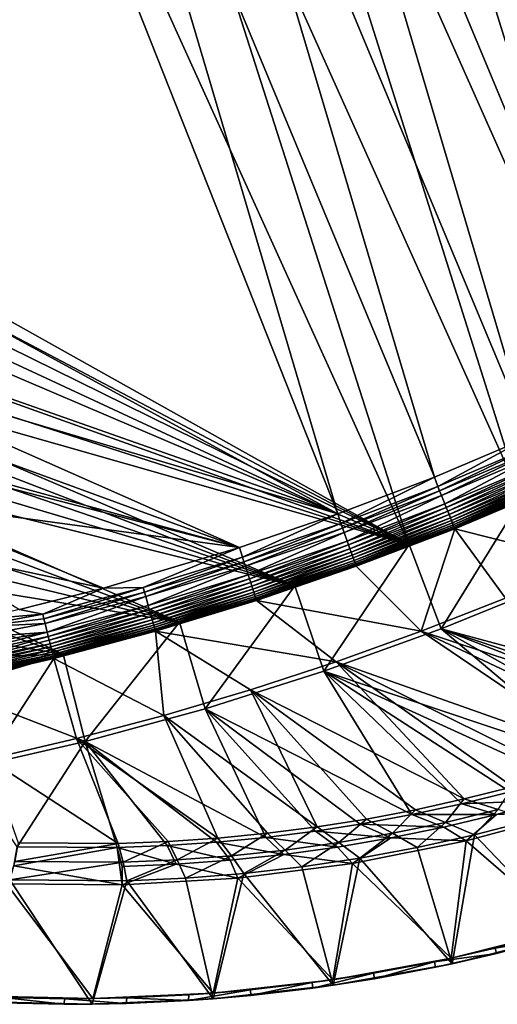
# Model space of a CAD drawing. Header units: metres. Extents: x 0 to 1501, y -1015 to 0.
# Tile 6 of 20: x 511 to 766, y -1015 to -489. Entities that reach past the tile are written whole.
import ezdxf

# ---------------------------------------------------------------- set-up
doc = ezdxf.new("R2010")
doc.units = ezdxf.units.M

msp = doc.modelspace()

# ---------------------------------------------------------------- linework, layer by layer
at = {"layer": 'None'}
for points in [[(732.884949, -153.671341, -406), (797.747375, -137.438324, -406), (953.535645, -657.19519, -406)], [(668.619629, -172.593781, -406), (732.884949, -153.671341, -406), (896.670044, -688.680969, -406)], [(896.670044, -688.680969, -406), (732.884949, -153.671341, -406), (953.535645, -657.19519, -406)], [(605.147095, -194.159134, -406), (668.619629, -172.593781, -406), (838.549561, -717.892029, -406)], [(838.549561, -717.892029, -406), (668.619629, -172.593781, -406), (896.670044, -688.680969, -406)], [(729.207825, -184.446411, -403), (883.227234, -663.339172, -403), (777.408325, -171.755096, -403)], [(729.207825, -184.446411, -403), (688.716125, -196.364151, -403), (883.227234, -663.339172, -403)], [(542.608215, -218.322891, -406), (605.147095, -194.159134, -406), (779.312256, -744.756042, -406)], [(779.312256, -744.756042, -406), (605.147095, -194.159134, -406), (838.549561, -717.892029, -406)], [(688.716125, -196.364151, -403), (635.930908, -213.669968, -403), (833.802429, -688.34259, -403)], [(688.716125, -196.364151, -403), (833.802429, -688.34259, -403), (883.227234, -663.339172, -403)], [(635.930908, -213.669968, -403), (583.776184, -232.799683, -403), (783.53894, -711.620422, -403)], [(635.930908, -213.669968, -403), (783.53894, -711.620422, -403), (833.802429, -688.34259, -403)], [(481.171814, -245.016495, -406), (542.608215, -218.322891, -406), (719.086121, -769.217773, -406)], [(719.086121, -769.217773, -406), (542.608215, -218.322891, -406), (779.312256, -744.756042, -406)], [(583.776184, -232.799683, -403), (533.07843, -253.404587, -403), (732.65155, -733.082275, -403)], [(583.776184, -232.799683, -403), (732.65155, -733.082275, -403), (783.53894, -711.620422, -403)], [(328.518768, -550.732056, -406), (481.171814, -245.016495, -406), (719.086121, -769.217773, -406)], [(533.07843, -253.404587, -403), (490.425323, -272.33667, -403), (681.053406, -752.77417, -403)], [(533.07843, -253.404587, -403), (681.053406, -752.77417, -403), (732.65155, -733.082275, -403)], [(490.425323, -272.33667, -403), (356.401245, -576.011963, -403), (681.053406, -752.77417, -403)], [(719.086121, -769.217773, -406), (334.068481, -566.412903, -406), (328.518768, -550.732056, -406)], [(340.072449, -582.551208, -406), (334.068481, -566.412903, -406), (719.086121, -769.217773, -406)], [(681.053406, -752.77417, -403), (356.401245, -576.011963, -403), (369.067413, -607.883789, -403)], [(352.068939, -612.611084, -406), (340.072449, -582.551208, -406), (719.086121, -769.217773, -406)], [(369.067413, -607.883789, -403), (387.853821, -649.711243, -403), (681.053406, -752.77417, -403)], [(719.086121, -769.217773, -406), (365.180939, -642.72583, -406), (352.068939, -612.611084, -406)], [(372.060974, -657.571045, -406), (365.180939, -642.72583, -406), (719.086121, -769.217773, -406)], [(387.853821, -649.711243, -403), (397.098663, -668.424438, -403), (681.053406, -752.77417, -403)], [(379.194702, -672.357117, -406), (372.060974, -657.571045, -406), (719.086121, -769.217773, -406)], [(681.053406, -752.77417, -403), (397.098663, -668.424438, -403), (628.328674, -770.826782, -403)], [(397.098663, -668.424438, -403), (408.636932, -690.363159, -403), (628.328674, -770.826782, -403)], [(386.535706, -686.987732, -406), (379.194702, -672.357117, -406), (658.044983, -791.21698, -406)], [(379.194702, -672.357117, -406), (719.086121, -769.217773, -406), (658.044983, -791.21698, -406)], [(658.044983, -791.21698, -406), (393.928131, -701.174194, -406), (386.535706, -686.987732, -406)], [(628.328674, -770.826782, -403), (408.636932, -690.363159, -403), (422.203125, -714.41864, -403)], [(401.564972, -715.302673, -406), (393.928131, -701.174194, -406), (658.044983, -791.21698, -406)], [(409.506348, -729.472778, -406), (401.564972, -715.302673, -406), (658.044983, -791.21698, -406)], [(422.203125, -714.41864, -403), (424.421448, -718.191345, -403), (628.328674, -770.826782, -403)], [(783.53894, -711.620422, -403), (732.65155, -733.082275, -403), (734.48114, -738.090393, -402.52005)], [(734.48114, -738.090393, -402.52005), (785.694397, -716.493469, -402.52005), (783.53894, -711.620422, -403)], [(424.421448, -718.191345, -403), (441.180847, -745.389282, -403), (628.328674, -770.826782, -403)], [(735.457214, -740.521851, -401.92572), (785.694397, -716.493469, -402.52005), (734.48114, -738.090393, -402.52005)], [(786.754089, -718.889709, -401.92572), (785.694397, -716.493469, -402.52005), (735.457214, -740.521851, -401.92572)], [(786.754089, -718.889709, -401.92572), (735.457214, -740.521851, -401.92572), (736.40979, -742.894775, -401.100159)], [(787.788269, -721.22821, -401.100159), (786.754089, -718.889709, -401.92572), (736.40979, -742.894775, -401.100159)], [(787.788269, -721.22821, -401.100159), (736.40979, -742.894775, -401.100159), (738.210754, -747.381165, -398.780426)], [(789.743591, -725.649475, -398.780426), (787.788269, -721.22821, -401.100159), (738.210754, -747.381165, -398.780426)], [(789.743591, -725.649475, -398.780426), (738.210754, -747.381165, -398.780426), (739.045654, -749.460876, -397.307617)], [(790.649963, -727.699036, -397.307617), (789.743591, -725.649475, -398.780426), (739.045654, -749.460876, -397.307617)], [(417.760834, -743.682678, -406), (409.506348, -729.472778, -406), (596.305847, -810.727783, -406)], [(409.506348, -729.472778, -406), (658.044983, -791.21698, -406), (596.305847, -810.727783, -406)], [(790.649963, -727.699036, -397.307617), (739.045654, -749.460876, -397.307617), (739.828003, -751.409851, -395.641296)], [(791.499451, -729.619751, -395.641296), (790.649963, -727.699036, -397.307617), (739.828003, -751.409851, -395.641296)], [(791.499451, -729.619751, -395.641296), (739.828003, -751.409851, -395.641296), (740.551636, -753.212463, -393.793457)], [(792.285034, -731.396179, -393.793457), (791.499451, -729.619751, -395.641296), (740.551636, -753.212463, -393.793457)], [(792.285034, -731.396179, -393.793457), (740.551636, -753.212463, -393.793457), (741.211182, -754.855347, -391.779236)], [(793.001099, -733.015259, -391.779236), (792.285034, -731.396179, -393.793457), (741.211182, -754.855347, -391.779236)], [(732.65155, -733.082275, -403), (681.053406, -752.77417, -403), (682.543762, -757.902161, -402.52005)], [(732.65155, -733.082275, -403), (682.543762, -757.902161, -402.52005), (734.48114, -738.090393, -402.52005)], [(793.001099, -733.015259, -391.779236), (741.211182, -754.855347, -391.779236), (741.801514, -756.325928, -389.61441)], [(793.642029, -734.464539, -389.61441), (793.001099, -733.015259, -391.779236), (741.801514, -756.325928, -389.61441)], [(793.642029, -734.464539, -389.61441), (741.801514, -756.325928, -389.61441), (742.317627, -757.611511, -387.314758)], [(794.202332, -735.731506, -387.314758), (793.642029, -734.464539, -389.61441), (742.317627, -757.611511, -387.314758)], [(794.202332, -735.731506, -387.314758), (742.317627, -757.611511, -387.314758), (742.7547, -758.700439, -384.897552)], [(794.67688, -736.804626, -384.897552), (794.202332, -735.731506, -387.314758), (742.7547, -758.700439, -384.897552)], [(794.67688, -736.804626, -384.897552), (742.7547, -758.700439, -384.897552), (743.109802, -759.585022, -382.385681)], [(795.062439, -737.676331, -382.385681), (794.67688, -736.804626, -384.897552), (743.109802, -759.585022, -382.385681)], [(734.48114, -738.090393, -402.52005), (682.543762, -757.902161, -402.52005), (683.435059, -760.366028, -401.92572)], [(683.435059, -760.366028, -401.92572), (735.457214, -740.521851, -401.92572), (734.48114, -738.090393, -402.52005)], [(684.304871, -762.770508, -401.100159), (735.457214, -740.521851, -401.92572), (683.435059, -760.366028, -401.92572)], [(736.40979, -742.894775, -401.100159), (735.457214, -740.521851, -401.92572), (684.304871, -762.770508, -401.100159)], [(795.062439, -737.676331, -382.385681), (743.109802, -759.585022, -382.385681), (743.380188, -760.258545, -379.803467)], [(795.355957, -738.340149, -379.803467), (795.062439, -737.676331, -382.385681), (743.380188, -760.258545, -379.803467)], [(795.355957, -738.340149, -379.803467), (743.380188, -760.258545, -379.803467), (743.555603, -760.717468, -377.175201)], [(795.546326, -738.793762, -377.175201), (795.355957, -738.340149, -379.803467), (743.555603, -760.717468, -377.175201)], [(795.546326, -738.793762, -377.175201), (743.555603, -760.717468, -377.175201), (815.174988, -778.852722, -60)], [(596.305847, -810.727783, -406), (426.337372, -757.930542, -406), (417.760834, -743.682678, -406)], [(628.328674, -770.826782, -403), (441.180847, -745.389282, -403), (555.613464, -792.425903, -403)], [(441.180847, -745.389282, -403), (458.932739, -771.950195, -403), (555.613464, -792.425903, -403)], [(736.40979, -742.894775, -401.100159), (684.304871, -762.770508, -401.100159), (685.949341, -767.316589, -398.780426)], [(738.210754, -747.381165, -398.780426), (736.40979, -742.894775, -401.100159), (685.949341, -767.316589, -398.780426)], [(738.210754, -747.381165, -398.780426), (685.949341, -767.316589, -398.780426), (686.71167, -769.42395, -397.307617)], [(739.045654, -749.460876, -397.307617), (738.210754, -747.381165, -398.780426), (686.71167, -769.42395, -397.307617)], [(719.086121, -769.217773, -406), (779.312256, -744.756042, -406), (736.336487, -814.231079, -63)], [(779.312256, -744.756042, -406), (798.335693, -789.049133, -63), (736.336487, -814.231079, -63)], [(739.045654, -749.460876, -397.307617), (686.71167, -769.42395, -397.307617), (687.426086, -771.398865, -395.641296)], [(739.828003, -751.409851, -395.641296), (739.045654, -749.460876, -397.307617), (687.426086, -771.398865, -395.641296)], [(739.828003, -751.409851, -395.641296), (687.426086, -771.398865, -395.641296), (688.086853, -773.225464, -393.793457)], [(740.551636, -753.212463, -393.793457), (739.828003, -751.409851, -395.641296), (688.086853, -773.225464, -393.793457)], [(435.138428, -772.045593, -406), (426.337372, -757.930542, -406), (596.305847, -810.727783, -406)], [(681.053406, -752.77417, -403), (628.328674, -770.826782, -403), (629.943787, -775.903015, -402.52005)], [(681.053406, -752.77417, -403), (629.943787, -775.903015, -402.52005), (682.543762, -757.902161, -402.52005)], [(682.543762, -757.902161, -402.52005), (629.943787, -775.903015, -402.52005), (630.749207, -778.39624, -401.92572)], [(682.543762, -757.902161, -402.52005), (630.749207, -778.39624, -401.92572), (683.435059, -760.366028, -401.92572)], [(740.551636, -753.212463, -393.793457), (688.086853, -773.225464, -393.793457), (688.689026, -774.890259, -391.779236)], [(741.211182, -754.855347, -391.779236), (740.551636, -753.212463, -393.793457), (688.689026, -774.890259, -391.779236)], [(741.211182, -754.855347, -391.779236), (688.689026, -774.890259, -391.779236), (689.228088, -776.380371, -389.61441)], [(741.801514, -756.325928, -389.61441), (741.211182, -754.855347, -391.779236), (689.228088, -776.380371, -389.61441)], [(741.801514, -756.325928, -389.61441), (689.228088, -776.380371, -389.61441), (689.699341, -777.683105, -387.314758)], [(742.317627, -757.611511, -387.314758), (741.801514, -756.325928, -389.61441), (689.699341, -777.683105, -387.314758)], [(742.317627, -757.611511, -387.314758), (689.699341, -777.683105, -387.314758), (690.09845, -778.786499, -384.897552)], [(742.7547, -758.700439, -384.897552), (742.317627, -757.611511, -387.314758), (690.09845, -778.786499, -384.897552)], [(683.435059, -760.366028, -401.92572), (630.749207, -778.39624, -401.92572), (631.535156, -780.829407, -401.100159)], [(631.535156, -780.829407, -401.100159), (684.304871, -762.770508, -401.100159), (683.435059, -760.366028, -401.92572)], [(633.021179, -785.429749, -398.780426), (684.304871, -762.770508, -401.100159), (631.535156, -780.829407, -401.100159)], [(685.949341, -767.316589, -398.780426), (684.304871, -762.770508, -401.100159), (633.021179, -785.429749, -398.780426)], [(742.7547, -758.700439, -384.897552), (690.09845, -778.786499, -384.897552), (690.422729, -779.682861, -382.385681)], [(743.109802, -759.585022, -382.385681), (742.7547, -758.700439, -384.897552), (690.422729, -779.682861, -382.385681)], [(743.109802, -759.585022, -382.385681), (690.422729, -779.682861, -382.385681), (690.669617, -780.365356, -379.803467)], [(743.380188, -760.258545, -379.803467), (743.109802, -759.585022, -382.385681), (690.669617, -780.365356, -379.803467)], [(743.380188, -760.258545, -379.803467), (690.669617, -780.365356, -379.803467), (690.83667, -780.827209, -377.175201)], [(743.555603, -760.717468, -377.175201), (743.380188, -760.258545, -379.803467), (690.83667, -780.827209, -377.175201)], [(743.555603, -760.717468, -377.175201), (690.83667, -780.827209, -377.175201), (725.676758, -815.487366, -60)], [(770.690613, -797.816711, -60), (743.555603, -760.717468, -377.175201), (725.676758, -815.487366, -60)], [(743.555603, -760.717468, -377.175201), (770.690613, -797.816711, -60), (815.174988, -778.852722, -60)], [(685.949341, -767.316589, -398.780426), (633.021179, -785.429749, -398.780426), (633.710022, -787.562256, -397.307617)], [(686.71167, -769.42395, -397.307617), (685.949341, -767.316589, -398.780426), (633.710022, -787.562256, -397.307617)], [(444.021667, -785.810974, -406), (435.138428, -772.045593, -406), (596.305847, -810.727783, -406)], [(555.613464, -792.425903, -403), (458.932739, -771.950195, -403), (510.572693, -803.949707, -403)], [(628.328674, -770.826782, -403), (555.613464, -792.425903, -403), (576.75415, -792.071167, -402.52005)], [(628.328674, -770.826782, -403), (576.75415, -792.071167, -402.52005), (629.943787, -775.903015, -402.52005)], [(686.71167, -769.42395, -397.307617), (633.710022, -787.562256, -397.307617), (634.35553, -789.56073, -395.641296)], [(687.426086, -771.398865, -395.641296), (686.71167, -769.42395, -397.307617), (634.35553, -789.56073, -395.641296)], [(687.426086, -771.398865, -395.641296), (634.35553, -789.56073, -395.641296), (634.952637, -791.409119, -393.793457)], [(688.086853, -773.225464, -393.793457), (687.426086, -771.398865, -395.641296), (634.952637, -791.409119, -393.793457)], [(688.086853, -773.225464, -393.793457), (634.952637, -791.409119, -393.793457), (635.496826, -793.09375, -391.779236)], [(688.689026, -774.890259, -391.779236), (688.086853, -773.225464, -393.793457), (635.496826, -793.09375, -391.779236)], [(658.044983, -791.21698, -406), (719.086121, -769.217773, -406), (673.476257, -836.885864, -63)], [(719.086121, -769.217773, -406), (736.336487, -814.231079, -63), (673.476257, -836.885864, -63)], [(629.943787, -775.903015, -402.52005), (576.75415, -792.071167, -402.52005), (577.472656, -794.59082, -401.92572)], [(629.943787, -775.903015, -402.52005), (577.472656, -794.59082, -401.92572), (630.749207, -778.39624, -401.92572)], [(630.749207, -778.39624, -401.92572), (577.472656, -794.59082, -401.92572), (578.173889, -797.049744, -401.100159)], [(630.749207, -778.39624, -401.92572), (578.173889, -797.049744, -401.100159), (631.535156, -780.829407, -401.100159)], [(688.689026, -774.890259, -391.779236), (635.496826, -793.09375, -391.779236), (635.983887, -794.601685, -389.61441)], [(689.228088, -776.380371, -389.61441), (688.689026, -774.890259, -391.779236), (635.983887, -794.601685, -389.61441)], [(689.228088, -776.380371, -389.61441), (635.983887, -794.601685, -389.61441), (636.409729, -795.919922, -387.314758)], [(689.699341, -777.683105, -387.314758), (689.228088, -776.380371, -389.61441), (636.409729, -795.919922, -387.314758)], [(689.699341, -777.683105, -387.314758), (636.409729, -795.919922, -387.314758), (636.770386, -797.036499, -384.897552)], [(690.09845, -778.786499, -384.897552), (689.699341, -777.683105, -387.314758), (636.770386, -797.036499, -384.897552)], [(690.09845, -778.786499, -384.897552), (636.770386, -797.036499, -384.897552), (637.063416, -797.943542, -382.385681)], [(690.422729, -779.682861, -382.385681), (690.09845, -778.786499, -384.897552), (637.063416, -797.943542, -382.385681)], [(631.535156, -780.829407, -401.100159), (578.173889, -797.049744, -401.100159), (579.499634, -801.698792, -398.780426)], [(579.499634, -801.698792, -398.780426), (633.021179, -785.429749, -398.780426), (631.535156, -780.829407, -401.100159)], [(690.422729, -779.682861, -382.385681), (637.063416, -797.943542, -382.385681), (637.286499, -798.634155, -379.803467)], [(690.669617, -780.365356, -379.803467), (690.422729, -779.682861, -382.385681), (637.286499, -798.634155, -379.803467)], [(690.669617, -780.365356, -379.803467), (637.286499, -798.634155, -379.803467), (637.452881, -799.098999, -377.175201)], [(690.83667, -780.827209, -377.175201), (690.669617, -780.365356, -379.803467), (637.452881, -799.098999, -377.175201)], [(725.676758, -815.487366, -60), (690.83667, -780.827209, -377.175201), (637.452881, -799.098999, -377.175201)], [(453.085236, -799.392639, -406), (444.021667, -785.810974, -406), (534.056763, -827.713196, -406)], [(444.021667, -785.810974, -406), (596.305847, -810.727783, -406), (534.056763, -827.713196, -406)], [(580.114197, -803.853882, -397.307617), (633.021179, -785.429749, -398.780426), (579.499634, -801.698792, -398.780426)], [(633.710022, -787.562256, -397.307617), (633.021179, -785.429749, -398.780426), (580.114197, -803.853882, -397.307617)], [(633.710022, -787.562256, -397.307617), (580.114197, -803.853882, -397.307617), (580.690125, -805.873535, -395.641296)], [(634.35553, -789.56073, -395.641296), (633.710022, -787.562256, -397.307617), (580.690125, -805.873535, -395.641296)], [(634.35553, -789.56073, -395.641296), (580.690125, -805.873535, -395.641296), (581.222778, -807.741516, -393.793457)], [(634.952637, -791.409119, -393.793457), (634.35553, -789.56073, -395.641296), (581.222778, -807.741516, -393.793457)], [(798.335693, -789.049133, -63), (898.854187, -857.978638, -63), (736.336487, -814.231079, -63)], [(555.613464, -792.425903, -403), (510.572693, -803.949707, -403), (523.050781, -806.386047, -402.52005)], [(555.613464, -792.425903, -403), (523.050781, -806.386047, -402.52005), (576.75415, -792.071167, -402.52005)], [(576.75415, -792.071167, -402.52005), (523.050781, -806.386047, -402.52005), (523.68158, -808.929077, -401.92572)], [(576.75415, -792.071167, -402.52005), (523.68158, -808.929077, -401.92572), (577.472656, -794.59082, -401.92572)], [(577.472656, -794.59082, -401.92572), (523.68158, -808.929077, -401.92572), (524.29718, -811.410828, -401.100159)], [(577.472656, -794.59082, -401.92572), (524.29718, -811.410828, -401.100159), (578.173889, -797.049744, -401.100159)], [(634.952637, -791.409119, -393.793457), (581.222778, -807.741516, -393.793457), (581.708252, -809.44397, -391.779236)], [(635.496826, -793.09375, -391.779236), (634.952637, -791.409119, -393.793457), (581.708252, -809.44397, -391.779236)], [(635.496826, -793.09375, -391.779236), (581.708252, -809.44397, -391.779236), (582.142822, -810.967896, -389.61441)], [(635.983887, -794.601685, -389.61441), (635.496826, -793.09375, -391.779236), (582.142822, -810.967896, -389.61441)], [(635.983887, -794.601685, -389.61441), (582.142822, -810.967896, -389.61441), (582.522705, -812.30011, -387.314758)], [(636.409729, -795.919922, -387.314758), (635.983887, -794.601685, -389.61441), (582.522705, -812.30011, -387.314758)], [(596.305847, -810.727783, -406), (658.044983, -791.21698, -406), (609.920959, -856.970642, -63)], [(658.044983, -791.21698, -406), (673.476257, -836.885864, -63), (609.920959, -856.970642, -63)], [(534.056763, -827.713196, -406), (465.045532, -816.652161, -406), (453.085236, -799.392639, -406)], [(578.173889, -797.049744, -401.100159), (524.29718, -811.410828, -401.100159), (525.461121, -816.103027, -398.780426)], [(578.173889, -797.049744, -401.100159), (525.461121, -816.103027, -398.780426), (579.499634, -801.698792, -398.780426)], [(636.409729, -795.919922, -387.314758), (582.522705, -812.30011, -387.314758), (582.844482, -813.428467, -384.897552)], [(636.770386, -797.036499, -384.897552), (636.409729, -795.919922, -387.314758), (582.844482, -813.428467, -384.897552)], [(636.770386, -797.036499, -384.897552), (582.844482, -813.428467, -384.897552), (583.105896, -814.345093, -382.385681)], [(637.063416, -797.943542, -382.385681), (636.770386, -797.036499, -384.897552), (583.105896, -814.345093, -382.385681)], [(637.063416, -797.943542, -382.385681), (583.105896, -814.345093, -382.385681), (583.304932, -815.043091, -379.803467)], [(637.286499, -798.634155, -379.803467), (637.063416, -797.943542, -382.385681), (583.304932, -815.043091, -379.803467)], [(637.286499, -798.634155, -379.803467), (583.304932, -815.043091, -379.803467), (583.468262, -815.510742, -377.175201)], [(637.452881, -799.098999, -377.175201), (637.286499, -798.634155, -379.803467), (583.468262, -815.510742, -377.175201)], [(637.452881, -799.098999, -377.175201), (583.468262, -815.510742, -377.175201), (680.171204, -831.849976, -60)], [(725.676758, -815.487366, -60), (637.452881, -799.098999, -377.175201), (680.171204, -831.849976, -60)], [(725.676758, -815.487366, -60), (875.98584, -865.015625, -60), (770.690613, -797.816711, -60)], [(510.572693, -803.949707, -403), (486.649261, -809.507324, -403), (523.050781, -806.386047, -402.52005)], [(579.499634, -801.698792, -398.780426), (525.461121, -816.103027, -398.780426), (526.000671, -818.278076, -397.307617)], [(526.000671, -818.278076, -397.307617), (580.114197, -803.853882, -397.307617), (579.499634, -801.698792, -398.780426)], [(526.506287, -820.316467, -395.641296), (580.114197, -803.853882, -397.307617), (526.000671, -818.278076, -397.307617)], [(580.690125, -805.873535, -395.641296), (580.114197, -803.853882, -397.307617), (526.506287, -820.316467, -395.641296)], [(523.050781, -806.386047, -402.52005), (485.283752, -813.327332, -402.803253), (523.68158, -808.929077, -401.92572)], [(523.050781, -806.386047, -402.52005), (486.649261, -809.507324, -403), (485.283752, -813.327332, -402.803253)], [(523.68158, -808.929077, -401.92572), (485.283752, -813.327332, -402.803253), (524.29718, -811.410828, -401.100159)], [(580.690125, -805.873535, -395.641296), (526.506287, -820.316467, -395.641296), (526.973938, -822.201782, -393.793457)], [(581.222778, -807.741516, -393.793457), (580.690125, -805.873535, -395.641296), (526.973938, -822.201782, -393.793457)], [(581.222778, -807.741516, -393.793457), (526.973938, -822.201782, -393.793457), (527.400146, -823.920044, -391.779236)], [(581.708252, -809.44397, -391.779236), (581.222778, -807.741516, -393.793457), (527.400146, -823.920044, -391.779236)], [(581.708252, -809.44397, -391.779236), (527.400146, -823.920044, -391.779236), (527.781677, -825.458069, -389.61441)], [(582.142822, -810.967896, -389.61441), (581.708252, -809.44397, -391.779236), (527.781677, -825.458069, -389.61441)], [(524.29718, -811.410828, -401.100159), (483.195313, -819.179565, -401.713379), (525.461121, -816.103027, -398.780426)], [(524.29718, -811.410828, -401.100159), (485.283752, -813.327332, -402.803253), (483.195313, -819.179565, -401.713379)], [(582.142822, -810.967896, -389.61441), (527.781677, -825.458069, -389.61441), (528.115234, -826.802673, -387.314758)], [(582.522705, -812.30011, -387.314758), (582.142822, -810.967896, -389.61441), (528.115234, -826.802673, -387.314758)], [(582.522705, -812.30011, -387.314758), (528.115234, -826.802673, -387.314758), (528.397705, -827.941528, -384.897552)], [(582.844482, -813.428467, -384.897552), (582.522705, -812.30011, -387.314758), (528.397705, -827.941528, -384.897552)], [(582.844482, -813.428467, -384.897552), (528.397705, -827.941528, -384.897552), (528.627197, -828.866638, -382.385681)], [(583.105896, -814.345093, -382.385681), (582.844482, -813.428467, -384.897552), (528.627197, -828.866638, -382.385681)], [(583.105896, -814.345093, -382.385681), (528.627197, -828.866638, -382.385681), (528.801941, -829.571106, -379.803467)], [(583.304932, -815.043091, -379.803467), (583.105896, -814.345093, -382.385681), (528.801941, -829.571106, -379.803467)], [(583.304932, -815.043091, -379.803467), (528.801941, -829.571106, -379.803467), (528.947571, -830.042847, -377.175201)], [(583.468262, -815.510742, -377.175201), (583.304932, -815.043091, -379.803467), (528.947571, -830.042847, -377.175201)], [(583.468262, -815.510742, -377.175201), (528.947571, -830.042847, -377.175201), (587.836914, -860.597473, -60)], [(534.056763, -827.713196, -406), (596.305847, -810.727783, -406), (545.818115, -874.461914, -63)], [(596.305847, -810.727783, -406), (609.920959, -856.970642, -63), (545.818115, -874.461914, -63)], [(680.171204, -831.849976, -60), (583.468262, -815.510742, -377.175201), (634.211792, -846.890869, -60)], [(583.468262, -815.510742, -377.175201), (587.836914, -860.597473, -60), (634.211792, -846.890869, -60)], [(736.336487, -814.231079, -63), (822.517029, -886.772888, -63), (673.476257, -836.885864, -63)], [(680.171204, -831.849976, -60), (825.788391, -883.362061, -60), (725.676758, -815.487366, -60)], [(825.788391, -883.362061, -60), (851.023376, -874.561523, -60), (725.676758, -815.487366, -60)], [(725.676758, -815.487366, -60), (851.023376, -874.561523, -60), (875.98584, -865.015625, -60)], [(874.229065, -868.132263, -63), (849.168091, -877.609741, -63), (736.336487, -814.231079, -63)], [(849.168091, -877.609741, -63), (822.517029, -886.772888, -63), (736.336487, -814.231079, -63)], [(898.854187, -857.978638, -63), (885.078674, -863.763, -63), (736.336487, -814.231079, -63)], [(736.336487, -814.231079, -63), (885.078674, -863.763, -63), (874.229065, -868.132263, -63)], [(474.457794, -829.739319, -406), (465.045532, -816.652161, -406), (534.056763, -827.713196, -406)], [(478.621521, -832.038757, -395.107666), (526.506287, -820.316467, -395.641296), (526.000671, -818.278076, -397.307617)], [(526.000671, -818.278076, -397.307617), (480.013763, -828.118347, -397.893463), (478.621521, -832.038757, -395.107666)], [(526.973938, -822.201782, -393.793457), (526.506287, -820.316467, -395.641296), (478.621521, -832.038757, -395.107666)], [(525.461121, -816.103027, -398.780426), (480.013763, -828.118347, -397.893463), (526.000671, -818.278076, -397.307617)], [(481.551575, -823.794189, -400.110687), (480.013763, -828.118347, -397.893463), (525.461121, -816.103027, -398.780426)], [(525.461121, -816.103027, -398.780426), (483.195313, -819.179565, -401.713379), (481.551575, -823.794189, -400.110687)], [(528.115234, -826.802673, -387.314758), (527.781677, -825.458069, -389.61441), (476.407715, -838.283752, -388.104797)], [(476.407715, -838.283752, -388.104797), (527.781677, -825.458069, -389.61441), (477.406952, -835.463318, -391.80896)], [(527.781677, -825.458069, -389.61441), (527.400146, -823.920044, -391.779236), (477.406952, -835.463318, -391.80896)], [(477.406952, -835.463318, -391.80896), (527.400146, -823.920044, -391.779236), (477.989746, -833.819519, -393.517365)], [(527.400146, -823.920044, -391.779236), (526.973938, -822.201782, -393.793457), (477.989746, -833.819519, -393.517365)], [(477.989746, -833.819519, -393.517365), (526.973938, -822.201782, -393.793457), (478.621521, -832.038757, -395.107666)], [(481.987854, -839.911865, -406), (534.056763, -827.713196, -406), (472.331116, -846.230774, -376.380615)], [(534.056763, -827.713196, -406), (545.818115, -874.461914, -63), (472.331116, -846.230774, -376.380615)], [(474.745422, -842.009949, -379.803711), (473.960052, -842.677063, -377.175201), (528.947571, -830.042847, -377.175201)], [(528.947571, -830.042847, -377.175201), (473.960052, -842.677063, -377.175201), (493.996246, -883.963135, -60)], [(481.987854, -839.911865, -406), (474.457794, -829.739319, -406), (534.056763, -827.713196, -406)], [(528.947571, -830.042847, -377.175201), (528.801941, -829.571106, -379.803467), (474.745422, -842.009949, -379.803711)], [(528.801941, -829.571106, -379.803467), (475.344574, -841.141968, -382.386505), (474.745422, -842.009949, -379.803711)], [(528.801941, -829.571106, -379.803467), (528.627197, -828.866638, -382.385681), (475.344574, -841.141968, -382.386505)], [(528.627197, -828.866638, -382.385681), (475.626251, -840.491394, -383.986176), (475.344574, -841.141968, -382.386505)], [(528.627197, -828.866638, -382.385681), (528.397705, -827.941528, -384.897552), (475.626251, -840.491394, -383.986176)], [(528.397705, -827.941528, -384.897552), (476.407715, -838.283752, -388.104797), (475.626251, -840.491394, -383.986176)], [(528.397705, -827.941528, -384.897552), (528.115234, -826.802673, -387.314758), (476.407715, -838.283752, -388.104797)], [(541.085449, -872.958313, -60), (528.947571, -830.042847, -377.175201), (493.996246, -883.963135, -60)], [(528.947571, -830.042847, -377.175201), (541.085449, -872.958313, -60), (587.836914, -860.597473, -60)], [(609.920959, -856.970642, -63), (673.476257, -836.885864, -63), (720.572876, -913.591248, -63)], [(748.672607, -905.217102, -60), (680.171204, -831.849976, -60), (634.211792, -846.890869, -60)], [(720.572876, -913.591248, -63), (673.476257, -836.885864, -63), (747.32605, -907.775696, -63)], [(673.476257, -836.885864, -63), (773.296082, -901.310303, -63), (747.32605, -907.775696, -63)], [(822.517029, -886.772888, -63), (798.94989, -894.112671, -63), (673.476257, -836.885864, -63)], [(673.476257, -836.885864, -63), (798.94989, -894.112671, -63), (773.296082, -901.310303, -63)], [(748.672607, -905.217102, -60), (774.590454, -898.696594, -60), (680.171204, -831.849976, -60)], [(774.590454, -898.696594, -60), (800.303284, -891.409485, -60), (680.171204, -831.849976, -60)], [(680.171204, -831.849976, -60), (800.303284, -891.409485, -60), (825.788391, -883.362061, -60)], [(472.331116, -846.230774, -376.380615), (545.818115, -874.461914, -63), (481.331787, -889.344055, -63)], [(587.836914, -860.597473, -60), (669.918152, -920.12439, -60), (634.211792, -846.890869, -60)], [(669.918152, -920.12439, -60), (696.313354, -915.935669, -60), (634.211792, -846.890869, -60)], [(634.211792, -846.890869, -60), (696.313354, -915.935669, -60), (722.572571, -910.965149, -60)], [(722.572571, -910.965149, -60), (748.672607, -905.217102, -60), (634.211792, -846.890869, -60)], [(609.920959, -856.970642, -63), (642.551819, -925.799255, -63), (545.818115, -874.461914, -63)], [(692.886475, -918.72467, -63), (668.968384, -922.446411, -63), (609.920959, -856.970642, -63)], [(668.968384, -922.446411, -63), (642.551819, -925.799255, -63), (609.920959, -856.970642, -63)], [(692.886475, -918.72467, -63), (609.920959, -856.970642, -63), (720.572876, -913.591248, -63)], [(541.085449, -872.958313, -60), (616.812927, -926.142029, -60), (587.836914, -860.597473, -60)], [(616.812927, -926.142029, -60), (643.410217, -923.527527, -60), (587.836914, -860.597473, -60)], [(587.836914, -860.597473, -60), (643.410217, -923.527527, -60), (669.918152, -920.12439, -60)], [(493.996246, -883.963135, -60), (563.444092, -928.996948, -60), (541.085449, -872.958313, -60)], [(563.444092, -928.996948, -60), (590.149719, -927.965759, -60), (541.085449, -872.958313, -60)], [(541.085449, -872.958313, -60), (590.149719, -927.965759, -60), (616.812927, -926.142029, -60)], [(481.331787, -889.344055, -63), (545.818115, -874.461914, -63), (509.45929, -930.829407, -63)], [(545.818115, -874.461914, -63), (562.839783, -931.172668, -63), (509.45929, -930.829407, -63)], [(642.551819, -925.799255, -63), (616.084656, -928.369446, -63), (545.818115, -874.461914, -63)], [(545.818115, -874.461914, -63), (616.084656, -928.369446, -63), (589.622803, -930.156372, -63)], [(589.622803, -930.156372, -63), (562.839783, -931.172668, -63), (545.818115, -874.461914, -63)], [(509.999939, -928.678955, -60), (563.444092, -928.996948, -60), (493.996246, -883.963135, -60)], [(774.590454, -898.696594, -60), (748.672607, -905.217102, -60), (766.780884, -910.90509, -29.886183)], [(748.672607, -905.217102, -60), (722.572571, -910.965149, -60), (738.582581, -917.703125, -29.880033)], [(766.780884, -910.90509, -29.886183), (748.672607, -905.217102, -60), (738.582581, -917.703125, -29.880033)], [(773.296082, -901.310303, -63), (793.776733, -905.875732, -32.492535), (747.32605, -907.775696, -63)], [(747.32605, -907.775696, -63), (765.853516, -913.510681, -32.494606), (720.572876, -913.591248, -63)], [(793.776733, -905.875732, -32.492535), (765.853516, -913.510681, -32.494606), (747.32605, -907.775696, -63)], [(793.776733, -905.875732, -32.492535), (809.400879, -911.465393, -3), (765.853516, -913.510681, -32.494606)], [(720.572876, -913.591248, -63), (737.700256, -920.244446, -32.492424), (692.886475, -918.72467, -63)], [(722.572571, -910.965149, -60), (696.313354, -915.935669, -60), (710.177429, -923.58252, -29.873886)], [(738.582581, -917.703125, -29.880033), (722.572571, -910.965149, -60), (710.177429, -923.58252, -29.873886)], [(765.853516, -913.510681, -32.494606), (737.700256, -920.244446, -32.492424), (720.572876, -913.591248, -63)], [(765.853516, -913.510681, -32.494606), (749.629456, -927.651062, -3), (737.700256, -920.244446, -32.492424)], [(766.780884, -910.90509, -29.886183), (738.582581, -917.703125, -29.880033), (754.103943, -924.373962)], [(809.400879, -911.465393, -3), (804.052002, -974.636658, -3), (749.629456, -927.651062, -3)], [(809.400879, -911.465393, -3), (749.629456, -927.651062, -3), (765.853516, -913.510681, -32.494606)], [(784.425537, -916.529419), (766.780884, -910.90509, -29.886183), (754.103943, -924.373962)], [(669.918152, -920.12439, -60), (643.410217, -923.527527, -60), (652.867004, -932.561218, -29.861591)], [(681.595459, -928.536987, -29.867739), (669.918152, -920.12439, -60), (652.867004, -932.561218, -29.861591)], [(692.886475, -918.72467, -63), (709.345154, -926.068604, -32.487545), (668.968384, -922.446411, -63)], [(696.313354, -915.935669, -60), (669.918152, -920.12439, -60), (681.595459, -928.536987, -29.867739)], [(710.177429, -923.58252, -29.873886), (696.313354, -915.935669, -60), (681.595459, -928.536987, -29.867739)], [(737.700256, -920.244446, -32.492424), (709.345154, -926.068604, -32.487545), (692.886475, -918.72467, -63)], [(749.629456, -927.651062, -3), (709.345154, -926.068604, -32.487545), (737.700256, -920.244446, -32.492424)], [(738.582581, -917.703125, -29.880033), (710.177429, -923.58252, -29.873886), (723.52771, -931.158752)], [(754.103943, -924.373962), (738.582581, -917.703125, -29.880033), (723.52771, -931.158752)], [(805.029236, -977.477234), (784.425537, -916.529419), (754.103943, -924.373962)], [(616.812927, -926.142029, -60), (590.149719, -927.965759, -60), (595.092468, -937.802673, -29.849295)], [(624.022522, -935.650879, -29.855442), (616.812927, -926.142029, -60), (595.092468, -937.802673, -29.849295)], [(642.551819, -925.799255, -63), (652.142883, -934.955688, -32.475628), (616.084656, -928.369446, -63)], [(643.410217, -923.527527, -60), (616.812927, -926.142029, -60), (624.022522, -935.650879, -29.855442)], [(652.867004, -932.561218, -29.861591), (643.410217, -923.527527, -60), (624.022522, -935.650879, -29.855442)], [(668.968384, -922.446411, -63), (680.816467, -930.974854, -32.481533), (642.551819, -925.799255, -63)], [(680.816467, -930.974854, -32.481533), (652.142883, -934.955688, -32.475628), (642.551819, -925.799255, -63)], [(709.345154, -926.068604, -32.487545), (680.816467, -930.974854, -32.481533), (668.968384, -922.446411, -63)], [(688.888489, -939.697998, -3), (680.816467, -930.974854, -32.481533), (709.345154, -926.068604, -32.487545)], [(710.177429, -923.58252, -29.873886), (681.595459, -928.536987, -29.867739), (692.734009, -936.875549)], [(749.629456, -927.651062, -3), (688.888489, -939.697998, -3), (709.345154, -926.068604, -32.487545)], [(723.52771, -931.158752), (710.177429, -923.58252, -29.873886), (692.734009, -936.875549)], [(742.258545, -993.272095), (754.103943, -924.373962), (723.52771, -931.158752)], [(742.258545, -993.272095), (805.029236, -977.477234), (754.103943, -924.373962)], [(507.671295, -940.892212, -32.438976), (509.45929, -930.829407, -63), (562.839783, -931.172668, -63)], [(562.839783, -931.172668, -63), (565.645813, -951.168457, -3), (507.671295, -940.892212, -32.438976)], [(563.444092, -928.996948, -60), (509.999939, -928.678955, -60), (508.096436, -938.612915, -29.830851)], [(566.107666, -939.014343, -29.843147), (563.444092, -928.996948, -60), (508.096436, -938.612915, -29.830851)], [(589.622803, -930.156372, -63), (594.482849, -940.129517, -32.463505), (562.839783, -931.172668, -63)], [(594.482849, -940.129517, -32.463505), (565.558228, -941.318176, -32.456455), (562.839783, -931.172668, -63)], [(562.839783, -931.172668, -63), (565.558228, -941.318176, -32.456455), (565.645813, -951.168457, -3)], [(590.149719, -927.965759, -60), (563.444092, -928.996948, -60), (566.107666, -939.014343, -29.843147)], [(595.092468, -937.802673, -29.849295), (590.149719, -927.965759, -60), (566.107666, -939.014343, -29.843147)], [(616.084656, -928.369446, -63), (623.354675, -938.007996, -32.469757), (589.622803, -930.156372, -63)], [(623.354675, -938.007996, -32.469757), (594.482849, -940.129517, -32.463505), (589.622803, -930.156372, -63)], [(652.142883, -934.955688, -32.475628), (623.354675, -938.007996, -32.469757), (616.084656, -928.369446, -63)], [(680.816467, -930.974854, -32.481533), (688.888489, -939.697998, -3), (652.142883, -934.955688, -32.475628)], [(681.595459, -928.536987, -29.867739), (652.867004, -932.561218, -29.861591), (661.76001, -941.517395)], [(692.734009, -936.875549), (681.595459, -928.536987, -29.867739), (661.76001, -941.517395)], [(749.629456, -927.651062, -3), (741.605774, -990.343933, -3), (688.888489, -939.697998, -3)], [(692.734009, -936.875549), (742.258545, -993.272095), (723.52771, -931.158752)], [(804.052002, -974.636658, -3), (741.605774, -990.343933, -3), (749.629456, -927.651062, -3)], [(624.022522, -935.650879, -29.855442), (595.092468, -937.802673, -29.849295), (599.421387, -947.555237)], [(630.643188, -945.078735), (624.022522, -935.650879, -29.855442), (599.421387, -947.555237)], [(627.464111, -947.549438, -3), (623.354675, -938.007996, -32.469757), (652.142883, -934.955688, -32.475628)], [(652.867004, -932.561218, -29.861591), (624.022522, -935.650879, -29.855442), (630.643188, -945.078735)], [(688.888489, -939.697998, -3), (627.464111, -947.549438, -3), (652.142883, -934.955688, -32.475628)], [(661.76001, -941.517395), (652.867004, -932.561218, -29.861591), (630.643188, -945.078735)], [(661.76001, -941.517395), (678.568237, -1004.8125), (692.734009, -936.875549)], [(678.568237, -1004.8125), (742.258545, -993.272095), (692.734009, -936.875549)], [(565.645813, -951.168457, -3), (503.724915, -950.537964, -3), (507.671295, -940.892212, -32.438976)], [(566.107666, -939.014343, -29.843147), (508.096436, -938.612915, -29.830851), (505.503876, -948.452148)], [(568.132263, -948.943848), (566.107666, -939.014343, -29.843147), (505.503876, -948.452148)], [(565.558228, -941.318176, -32.456455), (594.482849, -940.129517, -32.463505), (565.645813, -951.168457, -3)], [(565.645813, -951.168457, -3), (594.482849, -940.129517, -32.463505), (627.464111, -947.549438, -3)], [(595.092468, -937.802673, -29.849295), (566.107666, -939.014343, -29.843147), (568.132263, -948.943848)], [(599.421387, -947.555237), (595.092468, -937.802673, -29.849295), (568.132263, -948.943848)], [(594.482849, -940.129517, -32.463505), (623.354675, -938.007996, -32.469757), (627.464111, -947.549438, -3)], [(688.888489, -939.697998, -3), (678.246643, -1001.827576, -3), (627.464111, -947.549438, -3)], [(678.568237, -1004.8125), (661.76001, -941.517395), (630.643188, -945.078735)], [(741.605774, -990.343933, -3), (678.246643, -1001.827576, -3), (688.888489, -939.697998, -3)], [(614.246338, -1012.046265), (630.643188, -945.078735), (599.421387, -947.555237)], [(614.246338, -1012.046265), (678.568237, -1004.8125), (630.643188, -945.078735)], [(484.872711, -1013.482666), (549.583679, -1014.940674), (505.503876, -948.452148)], [(549.93396, -1011.936523, -3), (485.558228, -1010.516296, -3), (503.724915, -950.537964, -3)], [(565.645813, -951.168457, -3), (549.93396, -1011.936523, -3), (503.724915, -950.537964, -3)], [(505.503876, -948.452148), (549.583679, -1014.940674), (568.132263, -948.943848)], [(549.583679, -1014.940674), (614.246338, -1012.046265), (568.132263, -948.943848)], [(614.26001, -1009.03595, -3), (549.93396, -1011.936523, -3), (565.645813, -951.168457, -3)], [(627.464111, -947.549438, -3), (614.26001, -1009.03595, -3), (565.645813, -951.168457, -3)], [(568.132263, -948.943848), (614.246338, -1012.046265), (599.421387, -947.555237)], [(678.246643, -1001.827576, -3), (614.26001, -1009.03595, -3), (627.464111, -947.549438, -3)], [(804.052002, -974.636658, -3), (765.145264, -984.945251, -45), (741.605774, -990.343933, -3)], [(742.258545, -993.272095), (765.920654, -987.844177, -45), (805.029236, -977.477234)], [(804.052002, -974.636658, -3), (797.275085, -976.55835, -45), (765.145264, -984.945251, -45)], [(798.217224, -979.409973, -45), (765.145264, -984.945251, -45), (797.275085, -976.55835, -45)], [(765.920654, -987.844177, -45), (798.217224, -979.409973, -45), (805.029236, -977.477234)], [(798.217224, -979.409973, -45), (765.920654, -987.844177, -45), (765.145264, -984.945251, -45)], [(765.145264, -984.945251, -45), (732.744507, -992.215393, -45), (741.605774, -990.343933, -3)], [(765.920654, -987.844177, -45), (732.744507, -992.215393, -45), (765.145264, -984.945251, -45)], [(765.920654, -987.844177, -45), (733.351074, -995.153442, -45), (732.744507, -992.215393, -45)], [(742.258545, -993.272095), (733.351074, -995.153442, -45), (765.920654, -987.844177, -45)], [(741.605774, -990.343933, -3), (700.111633, -998.360107, -45), (678.246643, -1001.827576, -3)], [(678.568237, -1004.8125), (700.547668, -1001.329041, -45), (742.258545, -993.272095)], [(741.605774, -990.343933, -3), (732.744507, -992.215393, -45), (700.111633, -998.360107, -45)], [(732.744507, -992.215393, -45), (700.547668, -1001.329041, -45), (700.111633, -998.360107, -45)], [(733.351074, -995.153442, -45), (700.547668, -1001.329041, -45), (732.744507, -992.215393, -45)], [(700.547668, -1001.329041, -45), (733.351074, -995.153442, -45), (742.258545, -993.272095)], [(700.111633, -998.360107, -45), (667.285645, -1003.371948, -45), (678.246643, -1001.827576, -3)], [(700.111633, -998.360107, -45), (667.549805, -1006.363464, -45), (667.285645, -1003.371948, -45)], [(700.547668, -1001.329041, -45), (667.549805, -1006.363464, -45), (700.111633, -998.360107, -45)], [(614.246338, -1012.046265), (634.397217, -1010.250732, -45), (678.568237, -1004.8125)], [(678.246643, -1001.827576, -3), (634.305847, -1007.244934, -45), (614.26001, -1009.03595, -3)], [(678.246643, -1001.827576, -3), (667.285645, -1003.371948, -45), (634.305847, -1007.244934, -45)], [(667.285645, -1003.371948, -45), (634.397217, -1010.250732, -45), (634.305847, -1007.244934, -45)], [(667.549805, -1006.363464, -45), (634.397217, -1010.250732, -45), (667.285645, -1003.371948, -45)], [(634.397217, -1010.250732, -45), (667.549805, -1006.363464, -45), (678.568237, -1004.8125)], [(678.568237, -1004.8125), (667.549805, -1006.363464, -45), (700.547668, -1001.329041, -45)], [(549.93396, -1011.936523, -3), (501.640961, -1011.276428, -45), (485.558228, -1010.516296, -3)], [(614.26001, -1009.03595, -3), (568.043213, -1011.557251, -45), (549.93396, -1011.936523, -3)], [(614.26001, -1009.03595, -3), (601.211853, -1009.974487, -45), (568.043213, -1011.557251, -45)], [(601.129822, -1012.986084, -45), (568.043213, -1011.557251, -45), (601.211853, -1009.974487, -45)], [(634.397217, -1010.250732, -45), (601.129822, -1012.986084, -45), (634.305847, -1007.244934, -45)], [(634.305847, -1007.244934, -45), (601.129822, -1012.986084, -45), (601.211853, -1009.974487, -45)], [(614.246338, -1012.046265), (601.129822, -1012.986084, -45), (634.397217, -1010.250732, -45)], [(634.305847, -1007.244934, -45), (601.211853, -1009.974487, -45), (614.26001, -1009.03595, -3)], [(484.872711, -1013.482666), (501.038971, -1014.255188, -45), (534.410583, -1014.989563, -45)], [(484.872711, -1013.482666), (534.410583, -1014.989563, -45), (549.583679, -1014.940674)], [(534.410583, -1014.989563, -45), (501.038971, -1014.255188, -45), (501.640961, -1011.276428, -45)], [(549.93396, -1011.936523, -3), (534.839661, -1011.991394, -45), (501.640961, -1011.276428, -45)], [(534.410583, -1014.989563, -45), (501.640961, -1011.276428, -45), (534.839661, -1011.991394, -45)], [(567.787598, -1014.566345, -45), (534.410583, -1014.989563, -45), (534.839661, -1011.991394, -45)], [(534.410583, -1014.989563, -45), (567.787598, -1014.566345, -45), (549.583679, -1014.940674)], [(568.043213, -1011.557251, -45), (534.839661, -1011.991394, -45), (549.93396, -1011.936523, -3)], [(567.787598, -1014.566345, -45), (534.839661, -1011.991394, -45), (568.043213, -1011.557251, -45)], [(549.583679, -1014.940674), (567.787598, -1014.566345, -45), (614.246338, -1012.046265)], [(601.129822, -1012.986084, -45), (567.787598, -1014.566345, -45), (568.043213, -1011.557251, -45)], [(567.787598, -1014.566345, -45), (601.129822, -1012.986084, -45), (614.246338, -1012.046265)]]:
    msp.add_3dface(points, dxfattribs=at)

doc.saveas('drawing.dxf')
